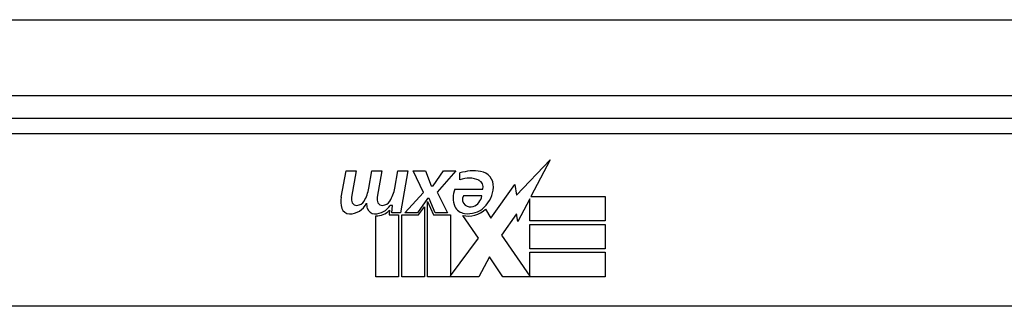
# Model space of a CAD drawing. Header units: inches. Extents: x 17 to 386, y 34 to 183.
# Tile 14 of 95: x 83.836 to 85.124, y 35.03 to 35.404. Entities that reach past the tile are written whole.
import ezdxf

# ---------------------------------------------------------------- set-up
doc = ezdxf.new("R2010")
doc.units = ezdxf.units.IN
doc.header["$MEASUREMENT"] = 0
doc.layers.add('Visible Edges(ANSI)', color=7, linetype='Continuous', lineweight=25)
doc.layers.add('Visible Tangent Edges(ANSI)', color=7, linetype='Continuous', lineweight=25)

msp = doc.modelspace()

# ---------------------------------------------------------------- linework, layer by layer
at = {"layer": 'Visible Edges(ANSI)'}
for p, q in [((16.8965, 35.3053), (88.6985, 35.3053)), ((85.197, 35.2753), (83.701, 35.2753)), ((84.4857, 35.1748), (84.5296, 35.221)), ((84.5296, 35.221), (84.5047, 35.1733)), ((84.2564, 35.1723), (84.263, 35.2066)), ((84.263, 35.2066), (84.2762, 35.2066)), ((84.2762, 35.2066), (84.2701, 35.1721)), ((84.2926, 35.1841), (84.2966, 35.2066)), ((84.2966, 35.2066), (84.3098, 35.2066)), ((84.3098, 35.2066), (84.3037, 35.1721)), ((84.3265, 35.1841), (84.3305, 35.2066)), ((84.3305, 35.2066), (84.3437, 35.2066)), ((84.3437, 35.2066), (84.3341, 35.152)), ((84.3506, 35.2066), (84.3668, 35.2066)), ((84.3641, 35.1785), (84.3506, 35.2066)), ((84.3668, 35.2066), (84.3743, 35.1871)), ((84.3767, 35.1871), (84.3902, 35.2066)), ((84.4064, 35.2066), (84.3818, 35.1787)), ((84.3902, 35.2066), (84.4064, 35.2066)), ((84.4118, 35.1949), (84.4118, 35.2039)), ((84.3743, 35.1871), (84.3767, 35.1871)), ((84.4523, 35.145), (84.4837, 35.189)), ((84.4837, 35.189), (84.4857, 35.1748)), ((84.3398, 35.152), (84.3641, 35.1785)), ((84.3818, 35.1787), (84.3956, 35.152)), ((84.4052, 35.1829), (84.4418, 35.1829)), ((84.4403, 35.1739), (84.4163, 35.1739)), ((84.5047, 35.1733), (84.6017, 35.1733)), ((84.6017, 35.1733), (84.6017, 35.1412)), ((84.3236, 35.1616), (84.3207, 35.1616)), ((84.3227, 35.152), (84.3236, 35.1616)), ((84.3695, 35.1704), (84.3562, 35.152)), ((84.3716, 35.1704), (84.3695, 35.1704)), ((84.3695, 35.1668), (84.377, 35.1492)), ((84.3695, 35.0683), (84.3695, 35.1668)), ((84.3794, 35.152), (84.3716, 35.1704)), ((84.503, 35.17), (84.4877, 35.1406)), ((84.503, 35.1412), (84.503, 35.17)), ((84.3017, 35.0683), (84.3017, 35.1478)), ((84.3197, 35.1553), (84.3191, 35.1492)), ((84.3191, 35.1492), (84.3314, 35.1492)), ((84.3341, 35.152), (84.3227, 35.152)), ((84.3314, 35.1492), (84.3314, 35.0683)), ((84.3356, 35.1492), (84.3578, 35.1492)), ((84.3356, 35.0683), (84.3356, 35.1492)), ((84.3562, 35.152), (84.3398, 35.152)), ((84.3578, 35.1492), (84.3653, 35.1595)), ((84.3653, 35.1595), (84.3653, 35.0683)), ((84.377, 35.1492), (84.3995, 35.1492)), ((84.3956, 35.152), (84.3794, 35.152)), ((84.3995, 35.1492), (84.3995, 35.0696)), ((84.4361, 35.1186), (84.4154, 35.1484)), ((84.4454, 35.1565), (84.4523, 35.145)), ((84.4858, 35.1507), (84.4661, 35.1226)), ((84.4877, 35.1406), (84.4858, 35.1507)), ((84.6017, 35.1412), (84.503, 35.1412)), ((84.503, 35.1367), (84.6017, 35.1367)), ((84.503, 35.1046), (84.503, 35.1367)), ((84.6017, 35.1367), (84.6017, 35.1046)), ((84.4661, 35.1226), (84.503, 35.0689)), ((84.3995, 35.0696), (84.4361, 35.1186)), ((84.6017, 35.1046), (84.503, 35.1046)), ((84.503, 35.1004), (84.6017, 35.1004)), ((84.503, 35.0689), (84.503, 35.1004)), ((84.6017, 35.1004), (84.6017, 35.0683)), ((84.4503, 35.0944), (84.4364, 35.0683)), ((84.4679, 35.0683), (84.4503, 35.0944)), ((84.3314, 35.0683), (84.3017, 35.0683)), ((84.3653, 35.0683), (84.3356, 35.0683)), ((84.4364, 35.0683), (84.3695, 35.0683)), ((84.6017, 35.0683), (84.4679, 35.0683)), ((85.6059, 35.0296), (83.2921, 35.0296))]:
    msp.add_line(p, q, dxfattribs=at)
for centre, radius, start, end in [((84.4299, 35.146), 0.0607, 81.5605, 107.3343), ((84.4359, 35.1865), 0.0197, 356.5646, 81.5605), ((84.4236, 35.1666), 0.0307, 64.6784, 112.5609), ((84.4326, 35.1856), 0.0096, 343.5261, 64.6784), ((84.4159, 35.1877), 0.0398, 314.1684, 356.5646), ((84.2467, 35.1915), 0.0465, 328.5584, 350.8257), ((84.2808, 35.1922), 0.0465, 327.5992, 350), ((84.431, 35.1715), 0.0282, 156.1555, 203.8445), ((84.4247, 35.1694), 0.00955, 151.4547, 231.1652), ((84.4236, 35.176), 0.0168, 289.3797, 352.9975), ((84.2846, 35.1668), 0.0288, 169, 198.4748), ((84.2674, 35.1751), 0.0246, 269.6788, 333.9508), ((84.2823, 35.17), 0.0123, 169.9922, 203.5487), ((84.2765, 35.1675), 0.006, 203.5487, 276.1027), ((84.2758, 35.174), 0.0126, 276.1027, 327.6083), ((84.3182, 35.1661), 0.0288, 183.6169, 196.9928), ((84.3004, 35.1745), 0.024, 269.4776, 327.4114), ((84.3158, 35.17), 0.0123, 170, 203.5571), ((84.3101, 35.1675), 0.006, 203.5571, 276.03), ((84.3094, 35.174), 0.0126, 276.03, 327.5992), ((84.4191, 35.1663), 0.0152, 203.8445, 265.0802), ((84.4256, 35.1704), 0.0109, 231.1652, 289.3797), ((84.2673, 35.161), 0.0105, 198.4748, 269.6788), ((84.3003, 35.1607), 0.0101, 196.9928, 269.4776), ((84.3022, 35.1718), 0.024, 268.7952, 316.5849), ((84.4228, 35.1806), 0.033, 257.079, 313.1785), ((84.4228, 35.1806), 0.0299, 260.4085, 314.1684)]:
    msp.add_arc(centre, radius, start, end, dxfattribs=at)
at = {"layer": 'Visible Tangent Edges(ANSI)'}
for p, q in [((16.8965, 35.4043), (87.9314, 35.4043)), ((83.701, 35.2556), (85.197, 35.2556))]:
    msp.add_line(p, q, dxfattribs=at)

doc.saveas('drawing.dxf')
